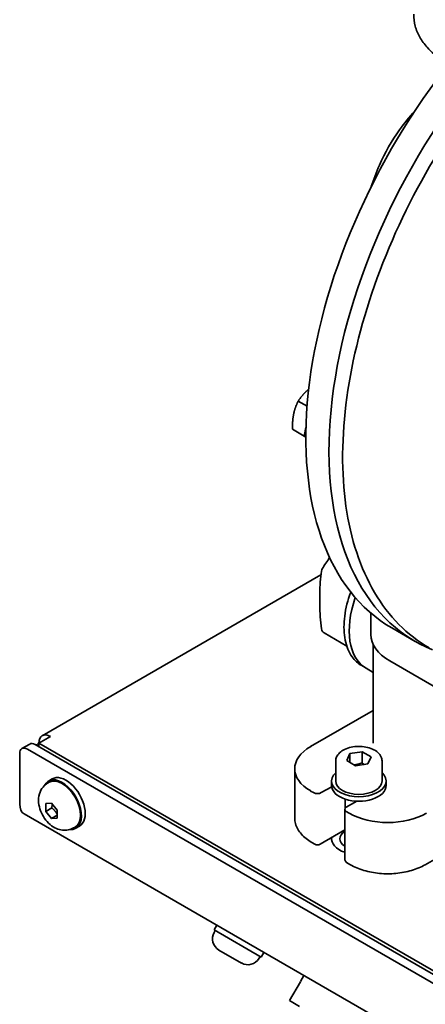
# Model space of a CAD drawing. Header units: millimetres. Extents: x 0 to 5940, y 0 to 4200.
# Tile 11 of 48: x 3729 to 3803, y 1265 to 1446. Entities that reach past the tile are written whole.
import ezdxf

# ---------------------------------------------------------------- set-up
doc = ezdxf.new("R2010")
doc.units = ezdxf.units.MM
doc.header["$LTSCALE"] = 10
doc.layers.add('Spigoli visibili(ISO)', color=7, linetype='Continuous', lineweight=35)

msp = doc.modelspace()

# ---------------------------------------------------------------- linework, layer by layer
at = {"layer": 'Spigoli visibili(ISO)'}
for p, q in [((3781.61, 1374.79), (3779.97, 1375.73)), ((3781.41, 1370.93), (3781.09, 1369.33)), ((3781.09, 1369.33), (3778.94, 1370.58)), ((3781.09, 1369.33), (3781.39, 1369.16)), ((3784.15, 1343.88), (3733.04, 1314.37)), ((3793.31, 1336.87), (3793.31, 1332.93)), ((3784.73, 1333.21), (3788.89, 1330.8)), ((3797.18, 1334.13), (3801.42, 1331.68)), ((3793.76, 1330.96), (3793.76, 1313)), ((3796.77, 1328.11), (3815.15, 1317.49)), ((3792.45, 1326.75), (3791.63, 1327.22)), ((3792.45, 1326.75), (3793.76, 1325.99)), ((3793.76, 1319.02), (3782.27, 1312.39)), ((3734.54, 1314.23), (3732.42, 1313)), ((3730.72, 1312.83), (3729.3, 1312.01)), ((3730.3, 1311.92), (3939.61, 1191.07)), ((3731.72, 1312.73), (3941.02, 1191.89)), ((3732.42, 1313), (3732.42, 1312.32)), ((3940.31, 1192.98), (3732.42, 1313)), ((3789.48, 1311.09), (3791.71, 1311.43)), ((3791.71, 1311.43), (3793.34, 1310.49)), ((3791.71, 1309.39), (3791.71, 1311.43)), ((3728.89, 1301.84), (3728.89, 1311.1)), ((3786.86, 1309.73), (3786.86, 1306.06)), ((3788.88, 1309.8), (3789.48, 1311.09)), ((3790.52, 1308.85), (3788.88, 1309.8)), ((3789.48, 1311.09), (3789.48, 1309.45)), ((3793.34, 1310.49), (3792.75, 1309.2)), ((3795.36, 1309.73), (3795.36, 1306.06)), ((3779.35, 1308.31), (3779.35, 1299.32)), ((3792.75, 1309.2), (3790.52, 1308.85)), ((3734.17, 1306.04), (3734.87, 1306.45)), ((3786.11, 1306.06), (3786.11, 1305.24)), ((3796.11, 1306.06), (3796.11, 1305.24)), ((3734.02, 1305.67), (3734.29, 1305.82)), ((3782.27, 1304.22), (3782.8, 1303.92)), ((3784.22, 1303.92), (3786.13, 1305.02)), ((3788.61, 1302.74), (3788.61, 1301.1)), ((3788.81, 1301.26), (3790.72, 1302.37)), ((3733.66, 1301.91), (3734.72, 1302)), ((3733.66, 1300.49), (3733.66, 1301.91)), ((3734.76, 1301.13), (3733.66, 1300.49)), ((3734.72, 1299.17), (3733.66, 1300.49)), ((3734.72, 1302), (3735.78, 1300.68)), ((3735.78, 1300.68), (3735.78, 1299.27)), ((3788.52, 1291.87), (3788.52, 1300.85)), ((3941.85, 1177.53), (3729.72, 1300.01)), ((3734.72, 1299.17), (3735.78, 1299.78)), ((3735.78, 1299.27), (3734.72, 1299.17)), ((3788.81, 1300.45), (3789.35, 1300.14)), ((3819.56, 1300.1), (3803.28, 1290.7)), ((3738.77, 1297.44), (3739.04, 1297.6)), ((3739.17, 1297.38), (3739.87, 1297.79)), ((3788.52, 1297.08), (3784.01, 1294.48)), ((3783.01, 1294.48), (3782.48, 1294.78)), ((3789.55, 1290.7), (3789.02, 1291.01)), ((3764.54, 1278.74), (3765.04, 1279.61)), ((3764.54, 1278.74), (3773.2, 1273.74)), ((3764.57, 1278.29), (3764.76, 1278.62)), ((3769.56, 1272.67), (3765.44, 1275.05)), ((3772.8, 1273.54), (3772.99, 1273.87)), ((3773.2, 1273.74), (3773.7, 1274.61)), ((3780.39, 1269.25), (3781.04, 1270.37)), ((3778.4, 1265.78), (3780.4, 1269.24)), ((3780.23, 1264.72), (3778.4, 1265.78))]:
    msp.add_line(p, q, dxfattribs=at)
for centre, radius, start, end in [((3785.23, 1344.45), 1, 147.6371, 172.8989), ((3785.23, 1334.08), 1, 186.2156, 240), ((3783.51, 1295.34), 1, 240, 300), ((3789.52, 1291.87), 1, 180, 240), ((3766.62, 1277.11), 2.37, 150, 240), ((3770.74, 1274.73), 2.37, 240, 330)]:
    msp.add_arc(centre, radius, start, end, dxfattribs=at)
for centre, major_axis, start_param, end_param in [((3835.31, 1400.16), (-38.13, -66.03), 4.455737, 6.283185), ((3839.55, 1397.71), (-38.13, -66.03), 4.455737, 6.364185), ((3799.95, 1339.74), (-7.5, -12.99), 5.036067, 6.283185), ((3799.95, 1339.74), (-7.5, -12.99), 5.036067, 6.283185), ((3805.12, 1332.93), (-11.81, 0), 0, 0.785398), ((3734.54, 1311.78), (-1.5, 2.6), 5.497787, 7.068583), ((3730.3, 1310.28), (-1, 1.73), 5.497787, 7.068583), ((3731.72, 1311.1), (-1, 1.73), 5.497787, 6.283185), ((3734.54, 1311.78), (-3, 0), 5.497787, 5.777565), ((3789.35, 1308.31), (-10, 0), 5.497787, 7.068583), ((3736.67, 1301.71), (2.5, -4.33), 5.915175, 9.792788), ((3736.67, 1301.71), (-2.38, 4.11), 3.141593, 6.283185), ((3737.37, 1302.12), (2.5, -4.33), 0, 3.141593), ((3791.11, 1306.06), (-5, 0), 5.728374, 9.979589), ((3791.11, 1306.06), (4.25, 0), 3.141593, 6.283185), ((3791.11, 1305.24), (-5, 0), 0, 3.141593), ((3783.51, 1304.33), (-1, 0), 0.785398, 2.356194), ((3731.72, 1303.47), (-2, -3.46), 5.497787, 6.283185), ((3789.52, 1300.85), (-1, 0), 5.497787, 7.068583), ((3796.42, 1304.22), (-10, 0), 0.785398, 2.356194), ((3791.11, 1295.45), (-5, 0), 6.194186, 7.309239), ((3791.11, 1295.45), (-3.5, 0), 5.54588, 7.020491)]:
    msp.add_ellipse(centre, major_axis=major_axis, ratio=0.57735, start_param=start_param, end_param=end_param, dxfattribs=at)
for points, knots in [([(3804.02, 1330.47), (3799.97, 1332.81), (3796.57, 1336.26), (3791.38, 1345.08), (3789.61, 1350.44), (3787.88, 1362.56), (3787.94, 1369.32), (3789.89, 1383.52), (3791.78, 1390.95), (3797.19, 1405.76), (3800.71, 1413.12), (3809.03, 1427.03), (3813.82, 1433.57), (3824.21, 1445.19), (3829.8, 1450.25), (3838.56, 1456.5), (3841.65, 1458.39), (3844.72, 1459.97)], [5.497787, 5.497787, 5.497787, 5.497787, 5.813645, 5.813645, 6.132438, 6.132438, 6.45339, 6.45339, 6.774462, 6.774462, 7.095345, 7.095345, 7.41616, 7.41616, 7.737069, 7.737069, 7.908825, 7.908825, 7.908825, 7.908825]), ([(3801.17, 1446.7), (3801.17, 1445.98), (3801.26, 1445.25), (3801.65, 1443.84), (3801.94, 1443.16), (3802.67, 1441.86), (3803.11, 1441.24), (3804.02, 1440.21), (3804.45, 1439.79), (3804.92, 1439.39)], [5.4977871, 5.4977871, 5.4977871, 5.4977871, 5.6548668, 5.6548668, 5.8119464, 5.8119464, 5.969026, 5.969026, 6.0896455, 6.0896455, 6.0896455, 6.0896455]), ([(3801.38, 1428.96), (3800.39, 1427.89), (3799.46, 1426.74), (3797.15, 1423.5), (3795.89, 1421.31), (3794.3, 1417.75), (3793.81, 1416.45), (3793.4, 1415.14)], [5.1250875, 5.1250875, 5.1250875, 5.1250875, 5.3315752, 5.3315752, 5.6759643, 5.6759643, 5.8704868, 5.8704868, 5.8704868, 5.8704868]), ([(3784.23, 1333.97), (3784.15, 1334.71), (3784.09, 1335.45), (3783.99, 1336.92), (3783.95, 1337.65), (3783.92, 1339.08), (3783.92, 1339.79), (3783.95, 1341.19), (3783.99, 1341.88), (3784.09, 1343.24), (3784.15, 1343.91), (3784.23, 1344.57)], [4.5789897, 4.5789897, 4.5789897, 4.5789897, 4.6323494, 4.6323494, 4.6857091, 4.6857091, 4.7390688, 4.7390688, 4.7924285, 4.7924285, 4.8457883, 4.8457883, 4.8457883, 4.8457883]), ([(3789.61, 1340.73), (3789.54, 1340.53), (3789.47, 1340.32), (3788.91, 1338.65), (3788.59, 1337.19), (3788.32, 1334.41), (3788.36, 1333.09), (3788.84, 1330.72), (3789.27, 1329.68), (3790.36, 1328.16), (3790.95, 1327.62), (3791.63, 1327.22)], [5.793361, 5.793361, 5.793361, 5.793361, 5.838725, 5.838725, 6.163395, 6.163395, 6.488997, 6.488997, 6.812794, 6.812794, 7.068583, 7.068583, 7.068583, 7.068583]), ([(3786.86, 1309.73), (3786.86, 1310), (3786.92, 1310.26), (3787.16, 1310.77), (3787.35, 1311.02), (3787.83, 1311.47), (3788.15, 1311.68), (3788.87, 1312.03), (3789.28, 1312.16), (3790.14, 1312.35), (3790.59, 1312.39), (3791.5, 1312.4), (3791.95, 1312.36), (3792.82, 1312.2), (3793.23, 1312.07), (3793.98, 1311.74), (3794.32, 1311.53), (3794.87, 1311.04), (3795.08, 1310.76), (3795.31, 1310.23), (3795.36, 1309.98), (3795.36, 1309.73)], [0.785398, 0.785398, 0.785398, 0.785398, 1.048007, 1.048007, 1.334841, 1.334841, 1.662672, 1.662672, 2.002869, 2.002869, 2.34041, 2.34041, 2.676215, 2.676215, 3.013461, 3.013461, 3.35361, 3.35361, 3.683582, 3.683582, 3.926991, 3.926991, 3.926991, 3.926991]), ([(3738.77, 1297.44), (3738.46, 1297.26), (3738.12, 1297.14), (3737.42, 1297), (3737.07, 1297), (3736.34, 1297.08), (3735.97, 1297.2), (3735.21, 1297.53), (3734.83, 1297.78), (3734.09, 1298.4), (3733.75, 1298.79), (3733.16, 1299.63), (3732.92, 1300.09), (3732.54, 1301.06), (3732.41, 1301.56), (3732.32, 1302.62), (3732.34, 1303.16), (3732.64, 1304.14), (3732.85, 1304.57), (3733.4, 1305.23), (3733.69, 1305.48), (3734.02, 1305.67)], [0.785398, 0.785398, 0.785398, 0.785398, 0.981426, 0.981426, 1.1927, 1.1927, 1.452209, 1.452209, 1.79607, 1.79607, 2.206076, 2.206076, 2.619257, 2.619257, 3.033668, 3.033668, 3.431297, 3.431297, 3.718487, 3.718487, 3.926991, 3.926991, 3.926991, 3.926991]), ([(3779.35, 1299.32), (3779.35, 1298.96), (3779.4, 1298.6), (3779.59, 1297.89), (3779.73, 1297.55), (3780.1, 1296.9), (3780.32, 1296.59), (3780.83, 1296.01), (3781.12, 1295.74), (3781.76, 1295.23), (3782.11, 1295), (3782.48, 1294.78)], [5.4977871, 5.4977871, 5.4977871, 5.4977871, 5.6548668, 5.6548668, 5.8119464, 5.8119464, 5.969026, 5.969026, 6.1261057, 6.1261057, 6.2831853, 6.2831853, 6.2831853, 6.2831853]), ([(3789.55, 1290.7), (3790.3, 1290.27), (3791.14, 1289.92), (3792.96, 1289.39), (3793.93, 1289.2), (3795.91, 1289.02), (3796.92, 1289.02), (3798.91, 1289.2), (3799.88, 1289.39), (3801.69, 1289.92), (3802.54, 1290.27), (3803.28, 1290.7)], [6.283185, 6.283185, 6.283185, 6.283185, 6.597345, 6.597345, 6.911504, 6.911504, 7.225663, 7.225663, 7.539822, 7.539822, 7.853982, 7.853982, 7.853982, 7.853982])]:
    msp.add_open_spline(points, degree=3, knots=knots, dxfattribs=at)
for points, weights in [([(3779.97, 1375.73), (3780.71, 1376.86), (3781.62, 1377.68)], [1.65166604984, 1.77942286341, 1.77942286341]), ([(3781.62, 1377.68), (3781.76, 1377.8), (3781.91, 1377.92)], [1.77942286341, 1.77942286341, 1.77649092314]), ([(3779.14, 1373.34), (3779.38, 1374.53), (3779.97, 1375.73)], [1.77942286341, 1.77942286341, 1.65166604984]), ([(3778.94, 1370.58), (3778.9, 1372.14), (3779.14, 1373.34)], [1.65166604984, 1.77942286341, 1.77942286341]), ([(3791.71, 1309.39), (3790.91, 1309.07), (3790.21, 1309.03)], [1, 1.10573231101, 1.06693608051]), ([(3792.06, 1309.09), (3791.89, 1309.22), (3791.71, 1309.39)], [1.04923898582, 1.0307196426, 1]), ([(3734.86, 1301.83), (3734.85, 1301.53), (3734.76, 1301.13)], [1.07672477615, 1.07039454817, 1]), ([(3734.76, 1301.13), (3735.44, 1300.6), (3735.78, 1299.9)], [1, 1.14666441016, 1.01523736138])]:
    msp.add_rational_spline(points, weights, degree=2, dxfattribs=at)
for points in [[(3784.38, 1344.98), (3784.82, 1345.67), (3785.27, 1346.36), (3785.75, 1347.03)], [(3793.76, 1330.96), (3793.76, 1330.99), (3793.76, 1331.03), (3793.76, 1331.06)]]:
    msp.add_open_spline(points, degree=3, dxfattribs=at)

doc.saveas('drawing.dxf')
